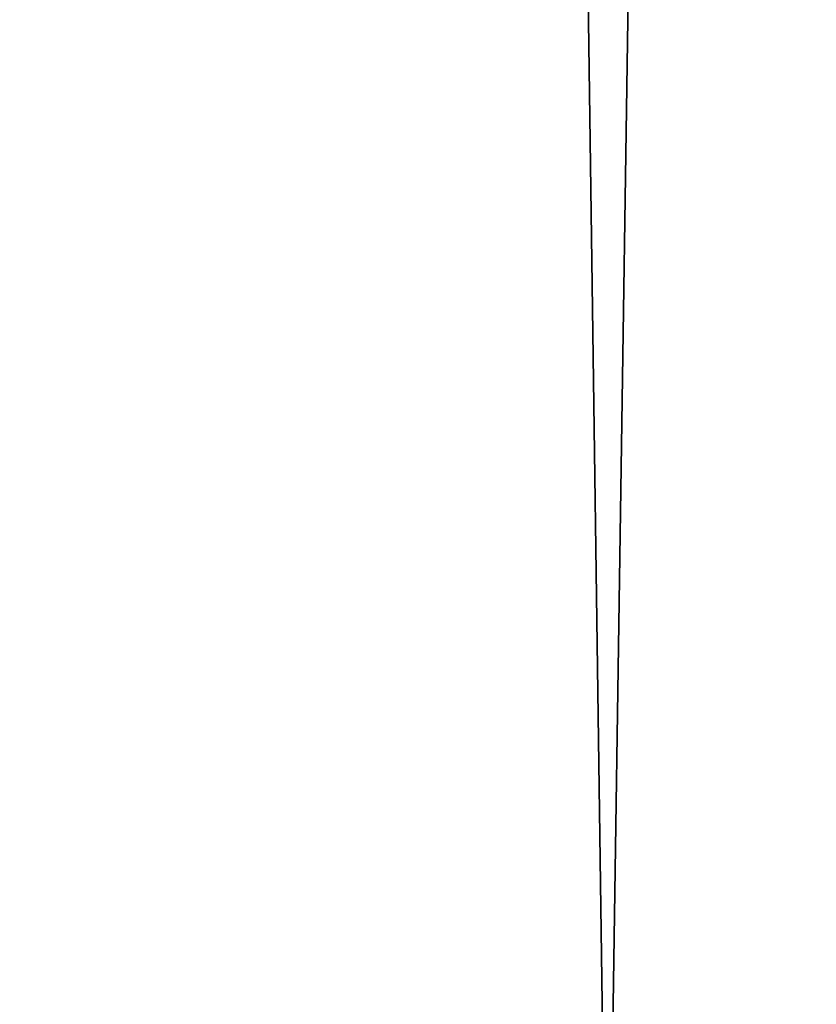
# Model space of a CAD drawing. Extents: x 23 to 1811, y 19 to 594.
# Tile 37 of 256: x 85.53 to 91.86, y 26.61 to 34.44. Entities that reach past the tile are written whole.
import ezdxf

# ---------------------------------------------------------------- set-up
doc = ezdxf.new("R2010")
doc.units = 0
doc.header["$LTSCALE"] = 25.4
doc.layers.get('0').update_dxf_attribs({"linetype": 'CONTINUOUS'})

# ---------------------------------------------------------------- blocks, each defined once
blk = doc.blocks.new('BE3C_SUNO_2740CFXXSR_STL')
at = {"color": 0}
for q in [(82.9771, 542.1705, 277.759), (82.9771, 542.1705, 277.759), (97.8774, 542.1705, 246.6472), (97.8774, 542.1705, 246.6472)]:
    blk.add_line((90.2036, 23.5779, 261.6912), q, dxfattribs=at)
mesh = blk.add_polyface(dxfattribs=at)
corners = [(79.8371, 542.1705, 278.7966), (94.5892, 23.7779, 247.4883), (84.8955, 23.7779, 267.1389)]
mesh.append_faces([[corners[k] for k in face] for face in [(0, 1, 2)]], dxfattribs={"color": 0})
mesh = blk.add_polyface(dxfattribs=at)
corners = [(94.5892, 542.1705, 247.4883), (94.5892, 23.7779, 247.4883), (79.8371, 542.1705, 278.7966)]
mesh.append_faces([[corners[k] for k in face] for face in [(0, 1, 2)]], dxfattribs={"color": 0})
mesh = blk.add_polyface(dxfattribs=at)
corners = [(79.8372, 542.1705, 550.207), (84.1175, 23.7779, 560.1439), (94.5892, 542.1705, 581.5151)]
mesh.append_faces([[corners[k] for k in face] for face in [(0, 1, 2)]], dxfattribs={"color": 0})
mesh = blk.add_polyface(dxfattribs=at)
corners = [(82.9771, 542.1705, 277.759), (82.9771, 23.5779, 277.759), (90.2036, 23.5779, 261.6912)]
mesh.append_faces([[corners[k] for k in face] for face in [(0, 1, 2)]], dxfattribs={"color": 0})
mesh = blk.add_polyface(dxfattribs=at)
corners = [(82.9771, 542.1705, 277.759), (90.2036, 23.5779, 261.6912), (97.8774, 542.1705, 246.6472)]
mesh.append_faces([[corners[k] for k in face] for face in [(0, 1, 2)]], dxfattribs={"color": 0})
mesh = blk.add_polyface(dxfattribs=at)
corners = [(94.5892, 542.1705, 581.5151), (84.1175, 23.7779, 560.1439), (94.5892, 23.7779, 581.5151)]
mesh.append_faces([[corners[k] for k in face] for face in [(0, 1, 2)]], dxfattribs={"color": 0})
mesh = blk.add_polyface(dxfattribs=at)
corners = [(97.8773, 542.1705, 582.3561), (93.6781, 23.5779, 574.3452), (85.1244, 542.1705, 556.2488)]
mesh.append_faces([[corners[k] for k in face] for face in [(0, 1, 2)]], dxfattribs={"color": 0})
mesh = blk.add_polyface(dxfattribs=at)
corners = [(85.1244, 542.1705, 556.2488), (93.6781, 23.5779, 574.3452), (85.1244, 23.5779, 556.2488)]
mesh.append_faces([[corners[k] for k in face] for face in [(0, 1, 2)]], dxfattribs={"color": 0})
mesh = blk.add_polyface(dxfattribs=at)
corners = [(97.8774, 542.1705, 246.6472), (90.2036, 23.5779, 261.6912), (99.238, 23.5779, 244.1543)]
mesh.append_faces([[corners[k] for k in face] for face in [(0, 1, 2)]], dxfattribs={"color": 0})

msp = doc.modelspace()

# ---------------------------------------------------------------- block references
at = {"color": 0}
msp.add_blockref('BE3C_SUNO_2740CFXXSR_STL', (0, 0), dxfattribs=at)

doc.saveas('drawing.dxf')
